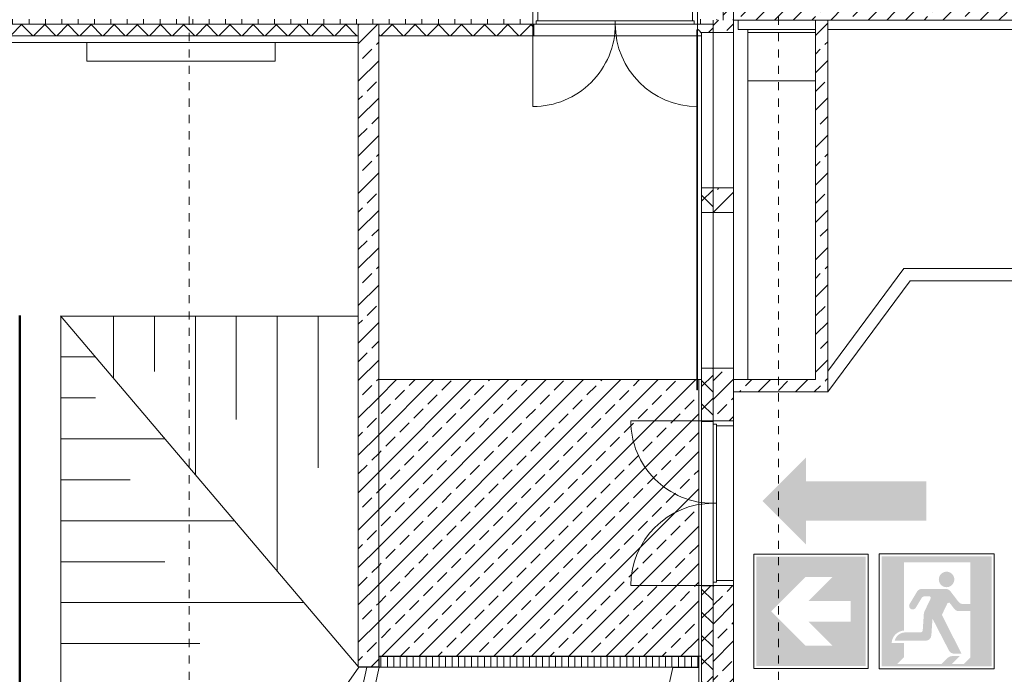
# Model space of a CAD drawing. Header units: metres. Extents: x 6 to 268, y -85 to 18.
# Tile 2 of 33: x 57 to 69, y -62 to -54. Entities that reach past the tile are written whole.
import ezdxf

# ---------------------------------------------------------------- set-up
doc = ezdxf.new("R2010")
doc.units = ezdxf.units.M
doc.linetypes.add('Rasterlinie', pattern=[0.019, 0.01, -0.003, 0.003, -0.003])
doc.linetypes.add('Über Schnittebene 1', pattern=[0.001, 0, -0.001])
for name, color, linetype, lineweight, true_color in [('_Garagen', 9, 'Continuous', 50, 0x808080), ('_STB_ARCH', 9, 'Continuous', 9, 0x808080), ('_STB_Böschung_angenommen', 9, 'Continuous', 9, 0x808080), ('_STB_Entwässerungsrinne', 9, 'Continuous', 9, 0x808080), ('_STB_Entwässerungsrinne_Schraff', 9, 'Continuous', 9, 0x808080), ('_STB_Rand', 9, 'Continuous', 9, 0x808080), ('GSH_Gelaende_an_SH-TH-S-_dwg', 7, 'Continuous', 9, 0x767676)]:
    doc.layers.add(name, color=color, linetype=linetype, lineweight=lineweight, true_color=true_color)
for name, color, linetype, lineweight in [('A_Allgemeine Beschriftungen', 7, 'Continuous', 9), ('A_Fassadenelemente', 7, 'Continuous', 9), ('A_Fundamente', 7, 'Continuous', 9), ('A_Geschossdecken', 7, 'Continuous', 9), ('A_Geschossdecken_Schraffur', 7, 'Continuous', 18), ('A_Importierte Elemente in Familien', 7, 'Continuous', 9), ('A_Linien_Ausserhalb des Bereichs', 7, 'Continuous', 9), ('A_Raster', 7, 'Continuous', 9), ('A_Skelettbau', 7, 'Continuous', 9), ('A_Türen', 7, 'Continuous', 9), ('A_Türen_Rahmen', 7, 'Continuous', 9), ('A_Wände', 7, 'Continuous', 9), ('A_Wände_Schraffur', 7, 'Continuous', 18)]:
    doc.layers.add(name, color=color, linetype=linetype, lineweight=lineweight)
pattern_1 = [(45, (95.50816146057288, -2), (-0.2283954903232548, 0.2283954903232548), []), (45, (95.73616146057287, -2), (-0.2283954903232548, 0.2283954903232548), [0.161, -0.081])]
pattern_2 = [(0, (95.50816146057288, -2), (0, 0.2), []), (90, (95.50816146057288, -2), (-0.2, 1.224646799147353e-17), [])]
pattern_3 = [(45, (95.50816146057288, -2), (-0.1414213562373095, 0.1414213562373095), []), (135, (95.50816146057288, -2), (-0.1414213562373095, -0.1414213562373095), [])]

# ---------------------------------------------------------------- blocks, each defined once
blk = doc.blocks.new('GSH_Gelaende_an_SH-TH-S-_dwg-3227141-BS_Uebersicht_U1_BRANDSCHUTZ')
at = {"layer": '_Garagen'}
blk.add_line((-80.39668984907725, -112.3043360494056), (-80.39668984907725, -121.3043345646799), dxfattribs=at)
at = {"layer": '_STB_ARCH'}
for p, q in [((-76.00390331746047, -116.5998139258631), (-76.00390331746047, -116.4656310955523)), ((-76.24871918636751, -116.5962006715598), (-76.24871918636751, -116.5996800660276))]:
    blk.add_line(p, q, dxfattribs=at)
at = {"layer": '_STB_Böschung_angenommen'}
for p, q in [((-76.26118056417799, -116.5911115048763), (-79.8974195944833, -112.3096594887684)), ((-79.25101012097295, -112.3164104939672), (-79.25101012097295, -113.0701680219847)), ((-78.7510102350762, -112.3167483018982), (-78.7510102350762, -112.9875841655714)), ((-78.2510103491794, -112.3170861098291), (-78.2510103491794, -114.246672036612)), ((-77.75101046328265, -112.31742391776), (-77.75101046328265, -113.576173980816)), ((-77.25101057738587, -112.3177617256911), (-77.25101057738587, -115.4231760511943)), ((-76.75101069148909, -112.3180995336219), (-76.75101069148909, -114.1647637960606)), ((-79.8965368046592, -112.8110140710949), (-79.47142561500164, -112.8110140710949)), ((-79.89680452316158, -113.3110139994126), (-79.47169333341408, -113.3110139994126)), ((-79.89707224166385, -113.8110139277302), (-78.62173867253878, -113.8110139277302)), ((-79.89733996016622, -114.3110138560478), (-79.04711758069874, -114.3110138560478)), ((-79.89760767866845, -114.8110137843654), (-77.77205173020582, -114.8110137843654)), ((-79.89787539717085, -115.3110137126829), (-78.62254182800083, -115.3110137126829)), ((-79.89814311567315, -115.8110136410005), (-76.92236478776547, -115.8110136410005)), ((-79.89841083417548, -116.3110135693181), (-78.19796607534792, -116.3110135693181)), ((-76.25390328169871, -116.5996800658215), (-76.25685833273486, -116.5962006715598))]:
    blk.add_line(p, q, dxfattribs=at)
at = {"layer": '_STB_Böschung_angenommen', "flags": 128}
blk.add_lwpolyline([(-76.26134561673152, -112.3116121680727), (-79.89626819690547, -112.3116121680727), (-79.89626819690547, -121.8043596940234), (-76.25282834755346, -116.6009457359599)], dxfattribs=at)
at = {"layer": '_STB_Entwässerungsrinne'}
for p, q in [((-72.10200558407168, -116.4669080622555), (-76.00381172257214, -116.4669080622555)), ((-76.00390331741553, -116.5998139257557), (-72.10200558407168, -116.5998139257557))]:
    blk.add_line(p, q, dxfattribs=at)
at = {"layer": '_STB_Entwässerungsrinne_Schraff'}
for p, q in [((-75.98470334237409, -116.5997577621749), (-75.98470334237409, -116.4656310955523)), ((-75.90570335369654, -116.599800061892), (-75.90570335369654, -116.4656310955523)), ((-75.82670336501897, -116.5998423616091), (-75.82670336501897, -116.4656310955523)), ((-75.7477033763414, -116.5998846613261), (-75.7477033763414, -116.4656310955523)), ((-75.66870338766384, -116.5999269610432), (-75.66870338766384, -116.4656310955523)), ((-75.58970339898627, -116.5999692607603), (-75.58970339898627, -116.4656310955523)), ((-75.51070344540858, -116.6000780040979), (-75.51070344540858, -116.4656310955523)), ((-75.43170345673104, -116.6001203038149), (-75.43170345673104, -116.4656310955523)), ((-75.35270346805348, -116.600162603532), (-75.35270346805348, -116.4656310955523)), ((-75.2737034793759, -116.6002049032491), (-75.2737034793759, -116.4656310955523)), ((-75.19470349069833, -116.6002472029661), (-75.19470349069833, -116.4656310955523)), ((-75.11570350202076, -116.6002895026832), (-75.11570350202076, -116.4656310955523)), ((-75.03670351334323, -116.6003318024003), (-75.03670351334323, -116.4656310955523)), ((-74.95770352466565, -116.6003741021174), (-74.95770352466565, -116.4656310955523)), ((-74.8787035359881, -116.6004164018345), (-74.8787035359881, -116.4656310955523)), ((-74.79970354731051, -116.6004587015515), (-74.79970354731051, -116.4656310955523)), ((-74.72070355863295, -116.6005010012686), (-74.72070355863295, -116.4656310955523)), ((-74.6417035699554, -116.6005433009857), (-74.6417035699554, -116.4656310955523)), ((-74.56270358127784, -116.6005856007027), (-74.56270358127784, -116.4656310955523)), ((-74.48370359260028, -116.6006279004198), (-74.48370359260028, -116.4656310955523)), ((-74.4047036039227, -116.6006702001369), (-74.4047036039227, -116.4656310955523)), ((-74.32570361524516, -116.600712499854), (-74.32570361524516, -116.4656310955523)), ((-74.24670362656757, -116.6007547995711), (-74.24670362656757, -116.4656310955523)), ((-74.16770363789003, -116.6007970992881), (-74.16770363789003, -116.4656310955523)), ((-74.08870364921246, -116.6008393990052), (-74.08870364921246, -116.4656310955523)), ((-74.0097036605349, -116.6008816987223), (-74.0097036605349, -116.4656310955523)), ((-73.93070367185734, -116.6009239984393), (-73.93070367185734, -116.4656421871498)), ((-73.85170368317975, -116.6009662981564), (-73.85170368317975, -116.4656955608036)), ((-73.77270369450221, -116.6010085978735), (-73.77270369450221, -116.4657489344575)), ((-73.69370370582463, -116.6010508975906), (-73.69370370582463, -116.4658023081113)), ((-73.61470371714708, -116.6010931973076), (-73.61470371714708, -116.4658556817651)), ((-73.5357037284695, -116.6011354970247), (-73.5357037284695, -116.4659090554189)), ((-73.45670373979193, -116.6011777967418), (-73.45670373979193, -116.4659624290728)), ((-73.3777037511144, -116.6012200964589), (-73.3777037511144, -116.4660158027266)), ((-73.29870376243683, -116.6012623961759), (-73.29870376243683, -116.4660691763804)), ((-73.21970377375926, -116.601304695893), (-73.21970377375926, -116.4661225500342)), ((-73.1407037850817, -116.6013469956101), (-73.1407037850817, -116.4661759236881)), ((-73.06170379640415, -116.6013892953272), (-73.06170379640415, -116.4662292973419)), ((-72.98270380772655, -116.6014315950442), (-72.98270380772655, -116.4662826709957)), ((-72.90370381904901, -116.6014738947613), (-72.90370381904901, -116.4663360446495)), ((-72.82470383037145, -116.6015161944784), (-72.82470383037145, -116.4663894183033)), ((-72.74570384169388, -116.6015584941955), (-72.74570384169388, -116.4664427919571)), ((-72.66670385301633, -116.6016007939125), (-72.66670385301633, -116.466496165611)), ((-72.58770386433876, -116.6016430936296), (-72.58770386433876, -116.4665495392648)), ((-72.5087038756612, -116.6016853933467), (-72.5087038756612, -116.4666029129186)), ((-72.42970388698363, -116.6017276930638), (-72.42970388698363, -116.4666562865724)), ((-72.35070389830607, -116.6017699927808), (-72.35070389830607, -116.4667096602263)), ((-72.2717039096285, -116.6018122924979), (-72.2717039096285, -116.4667630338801)), ((-72.19270392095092, -116.601854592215), (-72.19270392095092, -116.4668164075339)), ((-72.11370393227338, -116.601896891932), (-72.11370393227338, -116.4668697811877))]:
    blk.add_line(p, q, dxfattribs=at)
at = {"layer": '_STB_Rand'}
blk.add_line((-77.55051224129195, -122.9137599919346), (-76.15749238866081, -116.5997316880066), dxfattribs=at)
at = {"layer": '_STB_Rand', "flags": 128}
for points in [[(-77.40371622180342, -122.9446325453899), (-76.00390331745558, -116.5998139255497), (-76.25390328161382, -116.5998139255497)], [(-74.0557556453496, -128.1556148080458), (-74.0557556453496, -124.0051995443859), (-72.42015832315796, -116.6017328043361), (-72.10200558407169, -116.6017328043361)]]:
    blk.add_lwpolyline(points, dxfattribs=at)
blk = doc.blocks.new('GSH_Tuer_A_2flg_SZ - 2010x2135_Voll-5612919-BS_Uebersicht_U1_BRANDSCHUTZ')
at = {"layer": 'A_Türen', "linetype": 'Über Schnittebene 1'}
for p, q in [((1.004999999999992, 0.1105653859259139), (-1.005000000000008, 0.1105653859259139)), ((1.004999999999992, -0.1394346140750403), (-1.005000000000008, -0.1394346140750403))]:
    blk.add_line(p, q, dxfattribs=at)
at = {"layer": 'A_Türen'}
for p, q in [((-0.9649999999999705, -0.09943461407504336), (3.032027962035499e-14, -0.09943461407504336)), ((-0.9649999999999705, -0.1394346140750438), (-0.9649999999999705, -0.09943461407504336)), ((-7.850786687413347e-15, -0.1394346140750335), (-7.715428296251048e-15, -0.0994346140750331)), ((-7.715428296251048e-15, -0.0994346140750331), (0.9649999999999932, -0.09943461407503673)), ((3.032027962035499e-14, -0.09943461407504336), (3.032027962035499e-14, -0.1394346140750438)), ((0.9649999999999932, -0.09943461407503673), (0.964999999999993, -0.1394346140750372)), ((-1.005000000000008, -0.1394346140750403), (-1.005000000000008, -1.144434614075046)), ((3.032027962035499e-14, -0.1394346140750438), (-0.9649999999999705, -0.1394346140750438)), ((0.964999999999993, -0.1394346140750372), (-7.850786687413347e-15, -0.1394346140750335)), ((1.004999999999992, -0.1394346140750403), (1.004999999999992, -1.144434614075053))]:
    blk.add_line(p, q, dxfattribs=at)
for centre, radius, start, end in [((-1.00500000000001, -0.1394346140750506), 1.004999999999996, 269.9999999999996, 2.226388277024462e-13), ((1.004999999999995, -0.139434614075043), 1.00500000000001, 179.9999999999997, 269.9999999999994)]:
    blk.add_arc(centre, radius, start, end, dxfattribs=at)
at = {"layer": 'A_Türen_Rahmen'}
for p, q in [((-1.005000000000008, 0.1105653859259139), (-0.9449999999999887, 0.1105653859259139)), ((-0.9449999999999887, 0.1105653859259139), (-0.9449999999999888, -0.09943461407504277)), ((0.9449999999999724, 0.1105653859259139), (1.004999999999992, 0.1105653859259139)), ((0.9449999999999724, -0.09943461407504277), (0.9449999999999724, 0.1105653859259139)), ((-0.9649999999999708, -0.1394346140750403), (-0.9999999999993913, -0.1394346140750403)), ((1.004999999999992, -0.1394346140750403), (0.9649999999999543, -0.1394346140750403))]:
    blk.add_line(p, q, dxfattribs=at)
blk = doc.blocks.new('GSH_Tuer_A_2flg_SZ - 2010x3100_Voll-5907015-BS_Uebersicht_U1_BRANDSCHUTZ')
at = {"layer": 'A_Türen', "linetype": 'Über Schnittebene 1'}
for p, q in [((1.004999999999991, 0.1105653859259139), (-1.005000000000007, 0.1105653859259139)), ((1.004999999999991, -0.1394346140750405), (-1.005000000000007, -0.1394346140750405))]:
    blk.add_line(p, q, dxfattribs=at)
at = {"layer": 'A_Türen'}
for p, q in [((-0.9649999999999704, -0.09943461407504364), (3.045563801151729e-14, -0.09943461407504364)), ((-0.9649999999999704, -0.1394346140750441), (-0.9649999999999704, -0.09943461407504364)), ((-8.392220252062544e-15, -0.1394346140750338), (-8.256861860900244e-15, -0.09943461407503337)), ((-8.256861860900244e-15, -0.09943461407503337), (0.9649999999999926, -0.09943461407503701)), ((3.045563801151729e-14, -0.09943461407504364), (3.045563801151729e-14, -0.1394346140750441)), ((0.9649999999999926, -0.09943461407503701), (0.9649999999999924, -0.1394346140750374)), ((-1.005000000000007, -0.1394346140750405), (-1.005000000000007, -1.144434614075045)), ((3.045563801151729e-14, -0.1394346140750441), (-0.9649999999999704, -0.1394346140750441)), ((0.9649999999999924, -0.1394346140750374), (-8.392220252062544e-15, -0.1394346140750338)), ((1.004999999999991, -0.1394346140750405), (1.004999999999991, -1.144434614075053))]:
    blk.add_line(p, q, dxfattribs=at)
for centre, radius, start, end in [((-1.005000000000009, -0.13943461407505), 1.004999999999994, 269.9999999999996, 2.226388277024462e-13), ((1.004999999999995, -0.1394346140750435), 1.00500000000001, 179.9999999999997, 269.9999999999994)]:
    blk.add_arc(centre, radius, start, end, dxfattribs=at)
at = {"layer": 'A_Türen_Rahmen'}
for p, q in [((-1.005000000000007, -0.1394346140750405), (-1.005000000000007, 0.1105653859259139)), ((-1.005000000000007, 0.1105653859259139), (-0.9449999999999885, 0.1105653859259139)), ((-0.9449999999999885, 0.1105653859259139), (-0.9449999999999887, -0.09943461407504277)), ((0.9449999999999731, 0.1105653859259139), (1.004999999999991, 0.1105653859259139)), ((0.9449999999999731, -0.09943461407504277), (0.9449999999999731, 0.1105653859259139)), ((1.004999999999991, 0.1105653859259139), (1.004999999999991, -0.1394346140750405)), ((-0.9649999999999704, -0.1394346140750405), (-1.005000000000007, -0.1394346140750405)), ((1.004999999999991, -0.1394346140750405), (0.9649999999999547, -0.1394346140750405))]:
    blk.add_line(p, q, dxfattribs=at)
blk = doc.blocks.new('IPRO_Tueroeffnung - 2000 x 3100-6870071-BS_Uebersicht_U1_BRANDSCHUTZ')
at = {"layer": 'A_Türen', "linetype": 'Über Schnittebene 1'}
for p, q in [((-1.000000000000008, 0.08443461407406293), (0.9999999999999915, 0.08443461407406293)), ((0.9999999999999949, -0.055565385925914), (-1.000000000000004, -0.055565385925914))]:
    blk.add_line(p, q, dxfattribs=at)
blk = doc.blocks.new('Systemelement - GSH_Fassadenelement_169-169-169-6213080-BS_Uebersicht_U1_BRANDSCHUTZ')
at = {"layer": 'A_Fassadenelemente'}
for p, q in [((0.6000000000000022, 0.05999999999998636), (-0.4150000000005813, 0.05999999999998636)), ((-0.4150000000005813, 0.05999999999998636), (-0.4150000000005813, 0.05199999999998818)), ((-0.4150000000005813, 0.05199999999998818), (0.6000000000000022, 0.05199999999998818)), ((0.6000000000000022, 0.05199999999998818), (0.6000000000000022, 0.05999999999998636))]:
    blk.add_line(p, q, dxfattribs=at)
blk = doc.blocks.new('Systemelement - GSH_Fassadenelement_169-169-169-5690607-BS_Uebersicht_U1_BRANDSCHUTZ')
at = {"layer": 'A_Fassadenelemente'}
for p, q in [((0.6000000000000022, 0.05999999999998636), (-0.6000000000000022, 0.05999999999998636)), ((-0.6000000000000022, 0.05999999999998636), (-0.6000000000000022, 0.05199999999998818)), ((-0.6000000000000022, 0.05199999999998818), (0.6000000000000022, 0.05199999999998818)), ((0.6000000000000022, 0.05199999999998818), (0.6000000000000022, 0.05999999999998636))]:
    blk.add_line(p, q, dxfattribs=at)
blk = doc.blocks.new('Systemelement - GSH_Fassadenelement_169-169-169-6870075-BS_Uebersicht_U1_BRANDSCHUTZ')
at = {"layer": 'A_Fassadenelemente'}
for p, q in [((0.4899999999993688, 0.05999999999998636), (-0.4899999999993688, 0.05999999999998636)), ((-0.4899999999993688, 0.05999999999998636), (-0.4899999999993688, 0.05199999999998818)), ((-0.4899999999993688, 0.05199999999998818), (0.4899999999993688, 0.05199999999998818)), ((0.4899999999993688, 0.05199999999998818), (0.4899999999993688, 0.05999999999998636))]:
    blk.add_line(p, q, dxfattribs=at)
blk = doc.blocks.new('IPRO_Tueroeffnung - 1900 x 1900-5952422-BS_Uebersicht_U1_BRANDSCHUTZ')
at = {"layer": 'A_Türen', "linetype": 'Über Schnittebene 1'}
for p, q in [((-0.9500000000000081, 0.1394346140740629), (0.949999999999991, 0.1394346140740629)), ((0.9499999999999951, -0.110565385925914), (-0.950000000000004, -0.110565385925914))]:
    blk.add_line(p, q, dxfattribs=at)
blk = doc.blocks.new('IPRO_Tueroeffnung - 1900 x 1900-6870614-BS_Uebersicht_U1_BRANDSCHUTZ')
at = {"layer": 'A_Türen', "linetype": 'Über Schnittebene 1'}
for p, q in [((-0.9500000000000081, 0.08443461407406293), (0.949999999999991, 0.08443461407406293)), ((0.9499999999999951, -0.055565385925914), (-0.950000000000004, -0.055565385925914))]:
    blk.add_line(p, q, dxfattribs=at)
blk = doc.blocks.new('IPRO_Tueroeffnung - 2010x2135-6871732-BS_Uebersicht_U1_BRANDSCHUTZ')
at = {"layer": 'A_Türen', "linetype": 'Über Schnittebene 1'}
for p, q in [((-1.005000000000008, 0.08443461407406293), (1.004999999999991, 0.08443461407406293)), ((1.004999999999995, -0.055565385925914), (-1.005000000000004, -0.055565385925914))]:
    blk.add_line(p, q, dxfattribs=at)
blk = doc.blocks.new('Fluchtweg - Pfeil 1 - Pfeil  1_RW-4646428-BS_Uebersicht_U1_BRANDSCHUTZ')
at = {"layer": 'A_Allgemeine Beschriftungen'}
for points in [[(-0.00406858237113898, 2.146699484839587e-16), (-0.00140641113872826, 0.002662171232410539), (-0.001406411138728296, -0.002662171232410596)], [(0.005931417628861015, -0.001200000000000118), (-0.001406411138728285, -0.001200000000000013), (-0.001406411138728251, 0.001199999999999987), (0.005931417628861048, 0.001199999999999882)]]:
    blk.add_hatch(color=256, dxfattribs=at).paths.add_polyline_path(points, flags=0)
blk = doc.blocks.new('Sammelstelle_Symbol - Sammelstelle_Symbol-7037390-BS_Uebersicht_U1_BRANDSCHUTZ')
at = {"layer": 'A_Importierte Elemente in Familien'}
h = blk.add_hatch(color=256, dxfattribs=at)
edge = h.paths.add_edge_path(flags=0)
edge.add_line((-0.002012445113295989, 0.002949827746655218), (-0.002012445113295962, -0.001222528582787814))
edge.add_arc((-0.001967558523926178, -0.002027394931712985), 0.0008061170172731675, 93.19202166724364, 177.1169329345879)
edge.add_line((-0.002772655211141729, -0.001986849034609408), (-0.003378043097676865, -0.001986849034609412))
edge.add_line((-0.003378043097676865, -0.001986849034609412), (-0.003378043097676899, 0.003303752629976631))
edge.add_line((-0.003378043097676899, 0.003303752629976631), (0.003334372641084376, 0.003303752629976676))
edge.add_line((0.003334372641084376, 0.003303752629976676), (0.00333437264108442, -0.003408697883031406))
edge.add_line((0.00333437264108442, -0.003408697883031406), (0.001640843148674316, -0.003408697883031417))
edge.add_line((0.001640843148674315, -0.003264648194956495), (0.001640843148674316, -0.003408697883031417))
edge.add_line((0.001640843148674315, -0.003264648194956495), (0.002035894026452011, -0.002869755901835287))
edge.add_line((0.002035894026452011, -0.002869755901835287), (0.002035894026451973, 0.002949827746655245))
edge.add_line((0.002035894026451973, 0.002949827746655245), (-0.002012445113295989, 0.002949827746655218))
h = blk.add_hatch(color=256, dxfattribs=at)
edge = h.paths.add_edge_path(flags=0)
edge.add_arc((0.0005820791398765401, 0.001895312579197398), 0.0004734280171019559, 8.523886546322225e-13, 180.0000000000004)
edge.add_line((0.0001086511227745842, 0.001895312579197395), (0.001055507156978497, 0.001895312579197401))
h = blk.add_hatch(color=256, dxfattribs=at)
edge = h.paths.add_edge_path(flags=0)
edge.add_arc((0.0005820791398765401, 0.001895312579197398), 0.0004734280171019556, 180.0000000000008, 360.0000000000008)
edge.add_line((0.001055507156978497, 0.001895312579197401), (0.0001086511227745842, 0.001895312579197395))
h = blk.add_hatch(color=256, dxfattribs=at)
edge = h.paths.add_edge_path(flags=0)
edge.add_line((0.0008119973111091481, 0.001180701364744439), (0.001306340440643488, 0.0005360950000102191))
edge.add_arc((0.001585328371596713, 0.0007500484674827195), 0.0003515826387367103, 217.4842912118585, 270.0000000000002)
edge.add_line((0.001585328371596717, 0.000398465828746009), (0.002035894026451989, 0.0003984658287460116))
edge.add_line((0.002035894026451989, 0.0003984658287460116), (0.002035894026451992, -3.847008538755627e-05))
edge.add_line((0.002035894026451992, -3.847008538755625e-05), (0.001331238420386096, -3.847008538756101e-05))
edge.add_arc((0.001331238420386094, 0.000313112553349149), 0.0003515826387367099, 217.4842912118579, 270.00000000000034, ccw=False)
edge.add_line((0.001052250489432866, 9.915908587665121e-05), (0.0007647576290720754, 0.0004740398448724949))
edge.add_line((0.0006455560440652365, 0.0004616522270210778), (0.0006552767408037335, 0.0004766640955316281))
edge.add_line((0.0006552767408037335, 0.0004766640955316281), (0.0006684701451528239, 0.0004887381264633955))
edge.add_line((0.0006684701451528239, 0.0004887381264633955), (0.0006842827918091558, 0.0004970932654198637))
edge.add_line((0.0006842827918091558, 0.0004970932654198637), (0.0007016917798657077, 0.0005011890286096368))
edge.add_line((0.0007016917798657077, 0.0005011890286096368), (0.0007195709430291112, 0.0005007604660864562))
edge.add_line((0.0007195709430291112, 0.0005007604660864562), (0.0007367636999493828, 0.0004958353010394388))
edge.add_line((0.0007367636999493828, 0.0004958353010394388), (0.0007521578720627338, 0.0004867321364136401))
edge.add_line((0.0007521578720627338, 0.0004867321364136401), (0.0007647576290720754, 0.0004740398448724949))
edge.add_line((0.0006455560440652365, 0.0004616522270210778), (0.0002994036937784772, -0.0002602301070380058))
edge.add_line((0.0002994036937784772, -0.0002602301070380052), (0.001489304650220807, -0.002634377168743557))
edge.add_line((0.001489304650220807, -0.002634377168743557), (0.001039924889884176, -0.00263437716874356))
edge.add_arc((0.001039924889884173, -0.002282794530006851), 0.0003515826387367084, 207.2950730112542, 270.0000000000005, ccw=False)
edge.add_line((0.0007274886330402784, -0.002444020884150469), (-0.0002546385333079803, -0.0005407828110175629))
edge.add_line((-0.0002811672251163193, -0.000546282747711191), (-0.0002804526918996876, -0.0005427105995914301))
edge.add_line((-0.0002804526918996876, -0.0005427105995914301), (-0.0002788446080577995, -0.0005394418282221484))
edge.add_line((-0.0002788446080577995, -0.0005394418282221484), (-0.000276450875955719, -0.0005366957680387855))
edge.add_line((-0.000276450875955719, -0.0005366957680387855), (-0.0002734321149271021, -0.0005346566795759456))
edge.add_line((-0.0002734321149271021, -0.0005346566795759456), (-0.0002699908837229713, -0.0005334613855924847))
edge.add_line((-0.0002699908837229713, -0.0005334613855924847), (-0.0002663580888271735, -0.0005331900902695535))
edge.add_line((-0.0002663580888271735, -0.0005331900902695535), (-0.0002627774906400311, -0.0005338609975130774))
edge.add_line((-0.0002627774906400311, -0.0005338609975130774), (-0.0002594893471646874, -0.0005354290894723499))
edge.add_line((-0.0002594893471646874, -0.0005354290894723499), (-0.0002567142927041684, -0.0005377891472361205))
edge.add_line((-0.0002567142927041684, -0.0005377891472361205), (-0.0002546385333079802, -0.0005407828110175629))
edge.add_line((-0.0002811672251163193, -0.000546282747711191), (-0.0003468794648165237, -0.00151773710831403))
edge.add_arc((-0.0006976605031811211, -0.001494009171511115), 0.0003515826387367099, 270.0000000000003, 356.13022758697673, ccw=False)
edge.add_line((-0.0006976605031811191, -0.001845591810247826), (-0.002585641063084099, -0.001845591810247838))
edge.add_arc((-0.001939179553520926, -0.002003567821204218), 0.0006654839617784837, 93.0187191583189, 166.2677388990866, ccw=False)
edge.add_line((-0.001974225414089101, -0.001339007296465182), (-0.001013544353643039, -0.001339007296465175))
edge.add_arc((-0.001013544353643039, -0.001198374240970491), 0.0001406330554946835, 269.9999999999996, 356.1302275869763)
edge.add_line((-0.0008732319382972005, -0.001207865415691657), (-0.0008044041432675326, -0.0001903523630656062))
edge.add_line((-0.0007706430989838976, -6.206492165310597e-05), (-0.0007936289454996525, -0.0001246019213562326))
edge.add_line((-0.0007936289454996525, -0.0001246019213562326), (-0.0008044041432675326, -0.0001903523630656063))
edge.add_line((-0.0007706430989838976, -6.206492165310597e-05), (-0.0003720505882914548, 0.0007691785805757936))
edge.add_line((-0.0004354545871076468, 0.0008698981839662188), (-0.0004179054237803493, 0.0008676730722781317))
edge.add_line((-0.0004179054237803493, 0.0008676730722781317), (-0.0004014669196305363, 0.0008611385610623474))
edge.add_line((-0.0004014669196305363, 0.0008611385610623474), (-0.000387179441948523, 0.000850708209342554))
edge.add_line((-0.000387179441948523, 0.000850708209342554), (-0.0003759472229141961, 0.000837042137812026))
edge.add_line((-0.0003759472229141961, 0.000837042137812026), (-0.0003684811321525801, 0.0008210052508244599))
edge.add_line((-0.0003684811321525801, 0.0008210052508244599), (-0.0003652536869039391, 0.0008036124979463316))
edge.add_line((-0.0003652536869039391, 0.0008036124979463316), (-0.0003664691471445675, 0.0007859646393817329))
edge.add_line((-0.0003664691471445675, 0.0007859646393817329), (-0.0003720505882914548, 0.0007691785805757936))
edge.add_line((-0.0004354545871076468, 0.0008698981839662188), (-0.0007975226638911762, 0.0008698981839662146))
edge.add_line((-0.0009183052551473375, 0.0008013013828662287), (-0.0008959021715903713, 0.0008297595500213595))
edge.add_line((-0.0008959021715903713, 0.0008297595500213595), (-0.0008669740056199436, 0.0008515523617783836))
edge.add_line((-0.0008669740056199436, 0.0008515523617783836), (-0.0008334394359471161, 0.0008652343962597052))
edge.add_line((-0.0008334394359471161, 0.0008652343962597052), (-0.0007975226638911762, 0.0008698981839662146))
edge.add_line((-0.0009183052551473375, 0.0008013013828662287), (-0.001306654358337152, 0.0001501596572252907))
edge.add_arc((-0.00148293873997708, 0.0002839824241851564), 0.000221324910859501, 154.0744030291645, 322.79677530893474, ccw=False)
edge.add_line((-0.001681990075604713, 0.0003807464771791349), (-0.001225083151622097, 0.001146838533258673))
edge.add_arc((-0.0009231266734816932, 0.0009667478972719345), 0.0003515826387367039, 90.0000000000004, 149.187618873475, ccw=False)
edge.add_line((-0.0009231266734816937, 0.001318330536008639), (0.000533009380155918, 0.001318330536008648))
edge.add_arc((0.0005330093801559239, 0.0009667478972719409), 0.0003515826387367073, 37.48429121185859, 90.00000000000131, ccw=False)
h = blk.add_hatch(color=256, dxfattribs=at)
edge = h.paths.add_edge_path(flags=0)
edge.add_line((-0.002012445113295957, -0.001986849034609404), (-0.002012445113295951, -0.002852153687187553))
edge.add_line((-0.002012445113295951, -0.002852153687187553), (-0.002425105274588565, -0.003264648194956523))
edge.add_line((-0.002425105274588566, -0.003264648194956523), (0.0002822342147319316, -0.003264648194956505))
edge.add_line((0.0002822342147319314, -0.003264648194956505), (0.0006558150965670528, -0.002891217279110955))
edge.add_arc((0.0009043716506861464, -0.003139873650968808), 0.0003515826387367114, 90.0000000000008, 134.9884976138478, ccw=False)
edge.add_line((0.0009043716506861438, -0.002788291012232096), (0.001388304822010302, -0.002788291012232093))
edge.add_line((0.001388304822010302, -0.002788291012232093), (0.0009117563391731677, -0.003264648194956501))
edge.add_line((0.0009117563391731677, -0.003264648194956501), (0.001640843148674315, -0.003264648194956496))
edge.add_line((0.001640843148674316, -0.003408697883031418), (0.001640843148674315, -0.003264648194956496))
edge.add_line((0.001640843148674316, -0.003408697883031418), (-0.003378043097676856, -0.003408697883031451))
edge.add_line((-0.003378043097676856, -0.003408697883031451), (-0.003378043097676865, -0.001986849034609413))
edge.add_line((-0.003378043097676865, -0.001986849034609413), (-0.002012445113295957, -0.001986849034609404))
at = {"layer": 'A_Importierte Elemente in Familien', "flags": 128}
for points in [[(0.00349399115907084, 0.003463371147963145), (0.001736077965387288, 0.003463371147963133), (-2.183522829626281e-05, 0.003463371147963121), (-0.001779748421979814, 0.00346337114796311), (-0.003537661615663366, 0.003463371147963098)], [(-0.003537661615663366, 0.003463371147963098), (-0.003537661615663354, 0.001705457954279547), (-0.003537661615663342, -5.245523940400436e-05), (-0.003537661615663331, -0.001810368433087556), (-0.003537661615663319, -0.003568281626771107)], [(0.003493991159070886, -0.003568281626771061), (0.003493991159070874, -0.00181036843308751), (0.003493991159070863, -5.24552394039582e-05), (0.003493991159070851, 0.001705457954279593), (0.00349399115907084, 0.003463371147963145)], [(-0.003537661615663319, -0.003568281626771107), (-0.001779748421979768, -0.003568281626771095), (-2.183522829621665e-05, -0.003568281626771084), (0.001736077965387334, -0.003568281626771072), (0.003493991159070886, -0.003568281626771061)]]:
    blk.add_lwpolyline(points, dxfattribs=at)
blk = doc.blocks.new('Richtungsangabe rechts - Symbol - Direction Indicator _green_ right DIN ISO 23601 - Symbol_dwg-7037662-BS_Uebersicht_U1_BRANDSCHUTZ')
at = {"layer": 'A_Importierte Elemente in Familien'}
h = blk.add_hatch(color=256, dxfattribs=at)
h.paths.add_polyline_path([(0.003125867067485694, 0.007993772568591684), (0.005223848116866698, 0.005895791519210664), (0.001524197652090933, 0.005895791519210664), (0.001524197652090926, 0.004104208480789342), (0.005223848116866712, 0.004104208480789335), (0.003125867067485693, 0.002006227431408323), (0.005488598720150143, 0.002006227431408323), (0.008482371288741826, 0.005000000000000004), (0.005488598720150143, 0.007993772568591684)], flags=0)
h.paths.add_polyline_path([(0.009773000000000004, 0.009773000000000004), (0.009773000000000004, 0.0002269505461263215), (0.0002270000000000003, 0.0002269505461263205), (0.0002270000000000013, 0.009773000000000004)], flags=0)
at = {"layer": 'A_Importierte Elemente in Familien', "flags": 128}
for points in [[(0.01, 0.01), (0.0075, 0.01), (0.005, 0.01), (0.0025, 0.01), (0, 0.01)], [(0, 0.01), (0, 0.0075), (0, 0.005), (0, 0.0025), (0, 0)], [(0.01, 0), (0.01, 0.0025), (0.01, 0.005), (0.01, 0.0075), (0.01, 0.01)], [(0, 0), (0.0025, 0), (0.005, 0), (0.0075, 0), (0.01, 0)]]:
    blk.add_lwpolyline(points, dxfattribs=at)
blk = doc.blocks.new('Richtungsangabe rechts - Symbol - Richtungsangabe rechts - Symbol-7037716-BS_Uebersicht_U1_BRANDSCHUTZ')
at = {"extrusion": (0, 0, -1), "xscale": 0.6990391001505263, "yscale": 0.6990391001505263, "zscale": -0.6990391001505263, "rotation": 180}
blk.add_blockref('Richtungsangabe rechts - Symbol - Direction Indicator _green_ right DIN ISO 23601 - Symbol_dwg-7037662-BS_Uebersicht_U1_BRANDSCHUTZ', (0.003485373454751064, 0.003471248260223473), dxfattribs=at)

msp = doc.modelspace()

# ---------------------------------------------------------------- hatches: boundary and pattern name
at = {"layer": 'A_Geschossdecken_Schraffur', "lineweight": 9}
h = msp.add_hatch(dxfattribs=at)
h.set_pattern_fill('FP_2', color=256, style=0, pattern_type=2)
h.set_pattern_definition(pattern_1)
h.paths.add_polyline_path([(60.97982894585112, -61.61479543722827), (64.88916897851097, -61.61479543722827), (64.88916897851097, -58.23696157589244), (60.97982894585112, -58.23696157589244)], flags=0)
at = {"layer": 'A_Wände_Schraffur', "lineweight": 9}
h = msp.add_hatch(dxfattribs=at)
h.set_pattern_fill('FP_2', color=256, style=0, pattern_type=2)
h.set_pattern_definition(pattern_1)
h.paths.add_polyline_path([(80.84416897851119, -53.84696157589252), (82.99416897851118, -53.84696157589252), (82.99416897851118, -53.69696157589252), (65.18916897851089, -53.69696157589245), (65.18916897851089, -53.84696157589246), (80.63203694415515, -53.84696157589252)], flags=0)
h = msp.add_hatch(dxfattribs=at)
h.set_pattern_fill('FP_3', color=256, style=0, pattern_type=2)
h.set_pattern_definition(pattern_2)
h.paths.add_polyline_path([(58.66416897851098, -53.8969615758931), (58.66416897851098, -53.8369615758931), (50.66416897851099, -53.83696157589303), (50.66416897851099, -53.89696157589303), (56.63668767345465, -53.89696157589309)], flags=0)
h = msp.add_hatch(dxfattribs=at)
h.set_pattern_fill('FP_3', color=256, style=0, pattern_type=2)
h.set_pattern_definition(pattern_2)
h.paths.add_polyline_path([(62.8641689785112, -53.8969615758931), (62.8641689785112, -53.8369615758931), (58.66416897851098, -53.8369615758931), (58.66416897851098, -53.8969615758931), (61.36024264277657, -53.8969615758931)], flags=0)
h.paths.add_polyline_path([(64.88916897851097, -53.8969615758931), (64.88916897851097, -53.84696157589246), (65.31416897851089, -53.84696157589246), (65.31416897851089, -53.8369615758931), (64.8741689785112, -53.8369615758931), (64.8741689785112, -53.8969615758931)], flags=0)
h = msp.add_hatch(dxfattribs=at)
h.set_pattern_fill('FP_3', color=256, style=0, pattern_type=2)
h.set_pattern_definition(pattern_2)
h.paths.add_polyline_path([(64.88916897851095, -53.8969615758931), (65.0641689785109, -53.8969615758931), (65.0641689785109, -53.84696157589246), (64.88916897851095, -53.84696157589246)], flags=0)
h = msp.add_hatch(dxfattribs=at)
h.set_pattern_fill('FP_2', color=256, style=0, pattern_type=2)
h.set_pattern_definition(pattern_1)
h.paths.add_polyline_path([(65.06416897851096, -72.89696157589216), (65.31416897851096, -72.89696157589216), (65.31416897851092, -60.75196157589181), (65.06416897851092, -60.75196157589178), (65.06416897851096, -71.23528209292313)], flags=0)
h.paths.add_polyline_path([(65.06416897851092, -58.74196157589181), (65.31416897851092, -58.74196157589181), (65.31416897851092, -58.0969615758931), (65.06416897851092, -58.0969615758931)], flags=0)
h.paths.add_polyline_path([(65.0641689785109, -56.19696157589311), (65.3141689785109, -56.19696157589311), (65.3141689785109, -55.8969615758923), (65.0641689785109, -55.8969615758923)], flags=0)
h.paths.add_polyline_path([(65.0641689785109, -53.99696157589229), (65.3141689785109, -53.99696157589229), (65.3141689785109, -53.84696157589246), (65.0641689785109, -53.84696157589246), (65.0641689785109, -53.8969615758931)], flags=0)
h = msp.add_hatch(dxfattribs=at)
h.set_pattern_fill('FP_2', color=256, style=0, pattern_type=2)
h.set_pattern_definition(pattern_1)
h.paths.add_polyline_path([(66.31416897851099, -58.23696157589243), (66.464168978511, -58.23696157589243), (66.464168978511, -53.84696157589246), (66.31416897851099, -53.84696157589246), (66.31416897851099, -56.95314256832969)], flags=0)
h = msp.add_hatch(dxfattribs=at)
h.set_pattern_fill('FP_4', color=256, style=0, pattern_type=2)
h.set_pattern_definition(pattern_3)
h.paths.add_polyline_path([(58.99846515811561, -54.03696157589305), (60.72982894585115, -54.03696157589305), (60.72982894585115, -53.8969615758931), (50.66416897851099, -53.89696157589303), (50.66416897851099, -54.03696157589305), (56.63668767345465, -54.03696157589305)], flags=0)
h.paths.add_polyline_path([(64.88916897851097, -54.03696157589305), (64.88916897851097, -53.8969615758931), (64.87416897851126, -53.8969615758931), (64.87416897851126, -54.03696157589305)], flags=0)
h.paths.add_polyline_path([(61.36024264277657, -54.03696157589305), (62.87416897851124, -54.03696157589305), (62.87416897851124, -53.8969615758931), (60.9798289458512, -53.8969615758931), (60.9798289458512, -54.03696157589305)], flags=0)
h = msp.add_hatch(dxfattribs=at)
h.set_pattern_fill('FP_2', color=256, style=0, pattern_type=2)
h.set_pattern_definition(pattern_1)
h.paths.add_polyline_path([(60.72982894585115, -61.74536501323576), (60.97982894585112, -61.74536501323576), (60.9798289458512, -53.8969615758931), (60.72982894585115, -53.8969615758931), (60.72982894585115, -56.95314256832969)], flags=0)
h = msp.add_hatch(dxfattribs=at)
h.set_pattern_fill('FP_4', color=256, style=0, pattern_type=2)
h.set_pattern_definition(pattern_3)
h.paths.add_polyline_path([(64.90290886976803, -54.03696157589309), (64.92416897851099, -54.03696157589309), (64.92416897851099, -53.99696157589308), (65.0641689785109, -53.99696157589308), (65.0641689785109, -53.8969615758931), (64.88916897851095, -53.8969615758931), (64.88916897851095, -54.03696157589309)], flags=0)
h = msp.add_hatch(dxfattribs=at)
h.set_pattern_fill('FP_4', color=256, style=0, pattern_type=2)
h.set_pattern_definition(pattern_3)
h.paths.add_polyline_path([(65.06416897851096, -72.8969615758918), (65.06416897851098, -60.75696157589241), (64.92416897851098, -60.75696157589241), (64.92416897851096, -72.8969615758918)], flags=0)
h.paths.add_polyline_path([(65.06416897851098, -58.74696157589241), (65.06416897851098, -58.09696157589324), (64.92416897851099, -58.09696157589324), (64.92416897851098, -58.74696157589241)], flags=0)
h.paths.add_polyline_path([(65.06416897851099, -56.19696157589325), (65.06416897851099, -55.89696157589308), (64.92416897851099, -55.89696157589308), (64.92416897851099, -56.19696157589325)], flags=0)
h = msp.add_hatch(dxfattribs=at)
h.set_pattern_fill('FP_2', color=256, style=0, pattern_type=2)
h.set_pattern_definition(pattern_1)
h.paths.add_polyline_path([(66.464168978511, -58.38696157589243), (66.464168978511, -58.23696157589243), (65.31416897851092, -58.23696157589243), (65.31416897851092, -58.38696157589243)], flags=0)

# ---------------------------------------------------------------- linework, layer by layer
at = {"layer": 'A_Fundamente'}
for p, q in [((99.78865555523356, -53.8469615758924), (66.46416897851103, -53.8469615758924)), ((57.41416897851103, -54.34696157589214), (57.41416897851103, -54.12196157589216)), ((59.71416897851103, -54.12196157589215), (59.71416897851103, -54.34696157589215)), ((59.71416897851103, -54.34696157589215), (57.41416897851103, -54.34696157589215)), ((66.31416897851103, -54.58696157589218), (65.48916897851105, -54.58696157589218)), ((65.31416897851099, -58.80196157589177), (65.31416897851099, -60.69196157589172))]:
    msp.add_line(p, q, dxfattribs=at)
at = {"layer": 'A_Geschossdecken', "lineweight": 18}
for p, q in [((60.9798289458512, -58.23696157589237), (64.889168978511, -58.23696157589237)), ((60.9798289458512, -61.61479543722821), (64.889168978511, -61.61479543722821))]:
    msp.add_line(p, q, dxfattribs=at)
at = {"layer": 'A_Geschossdecken'}
for p, q in [((64.92416897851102, -58.23696157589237), (64.88916897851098, -58.23696157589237)), ((64.88916897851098, -58.23696157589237), (64.88916897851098, -61.61479543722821)), ((64.88916897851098, -61.61479543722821), (64.924168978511, -61.61479543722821))]:
    msp.add_line(p, q, dxfattribs=at)
at = {"layer": 'A_Linien_Ausserhalb des Bereichs'}
for p, q in [((65.37166897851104, -53.84696157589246), (66.31416897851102, -53.84696157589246)), ((65.37166897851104, -53.84696157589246), (65.37166897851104, -53.96196157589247)), ((66.31416897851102, -53.96196157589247), (65.37166897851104, -53.96196157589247)), ((80.51703694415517, -53.96196157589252), (66.46416897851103, -53.96196157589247)), ((66.46416897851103, -58.13495711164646), (67.39443823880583, -56.87909361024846)), ((67.39443823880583, -56.87909361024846), (81.01203694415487, -56.8790936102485)), ((67.4699971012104, -57.02909361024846), (66.4641689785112, -58.38696157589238)), ((69.80416897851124, -57.02909361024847), (67.4699971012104, -57.02909361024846))]:
    msp.add_line(p, q, dxfattribs=at)
at = {"layer": 'A_Raster', "linetype": 'Rasterlinie'}
for p, q in [((58.66416897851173, -83.3043465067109), (58.66416897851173, -21.83808175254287)), ((65.86416897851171, -83.3043465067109), (65.86416897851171, -21.83808175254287))]:
    msp.add_line(p, q, dxfattribs=at)
at = {"layer": 'A_Skelettbau'}
for p, q in [((65.48916897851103, -53.99696157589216), (65.48916897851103, -53.96196157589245)), ((65.48916897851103, -53.99696157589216), (66.31416897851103, -53.99696157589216)), ((65.48916897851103, -58.23696157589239), (65.48916897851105, -53.99696157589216)), ((50.51416897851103, -54.12196157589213), (60.72982894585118, -54.12196157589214)), ((64.88916897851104, -61.61479543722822), (64.88916897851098, -73.04696157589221))]:
    msp.add_line(p, q, dxfattribs=at)
at = {"layer": 'A_Wände', "lineweight": 18}
for p, q in [((65.18916897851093, -53.8469615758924), (65.18916897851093, -53.6969615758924)), ((65.31416897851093, -53.64696157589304), (65.31416897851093, -53.99696157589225)), ((65.37166897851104, -53.8469615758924), (65.31416897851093, -53.8469615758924)), ((66.31416897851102, -58.23696157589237), (66.31416897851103, -53.8469615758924)), ((66.46416897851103, -53.8469615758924), (66.31416897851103, -53.8469615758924)), ((66.46416897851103, -53.8469615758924), (66.46416897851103, -58.38696157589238)), ((50.66416897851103, -53.89696157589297), (62.86416897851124, -53.89696157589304)), ((62.87416897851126, -53.89696157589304), (62.87416897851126, -54.03696157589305)), ((65.06416897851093, -53.89696157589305), (64.87416897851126, -53.89696157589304)), ((64.87416897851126, -53.89696157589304), (64.87416897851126, -54.03696157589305)), ((65.31416897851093, -53.99696157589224), (64.92416897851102, -53.99696157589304)), ((64.92416897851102, -54.03696157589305), (64.92416897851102, -53.99696157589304)), ((65.06416897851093, -53.89696157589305), (65.06416897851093, -53.99696157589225)), ((50.52416897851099, -54.03696157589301), (60.72982894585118, -54.03696157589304)), ((60.72982894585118, -54.0369615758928), (60.72982894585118, -61.74536501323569)), ((60.97982894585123, -54.03696157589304), (62.87416897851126, -54.03696157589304)), ((60.97982894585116, -61.74536501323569), (60.97982894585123, -54.0369615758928)), ((64.92416897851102, -54.03696157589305), (64.87416897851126, -54.03696157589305)), ((65.31416897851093, -55.89696157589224), (64.92416897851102, -55.89696157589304)), ((64.92416897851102, -55.89696157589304), (64.92416897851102, -56.19696157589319)), ((65.06416897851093, -55.89696157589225), (65.06416897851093, -56.19696157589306)), ((65.31416897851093, -56.19696157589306), (65.31416897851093, -55.89696157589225)), ((65.31416897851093, -56.19696157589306), (64.92416897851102, -56.19696157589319)), ((65.31416897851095, -58.09696157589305), (64.924168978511, -58.0969615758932)), ((64.924168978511, -58.0969615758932), (64.924168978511, -58.74696157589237)), ((65.06416897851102, -58.0969615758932), (65.06416897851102, -58.74696157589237)), ((65.31416897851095, -58.23696157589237), (65.31416897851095, -58.09696157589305)), ((65.31416897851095, -58.23696157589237), (66.31416897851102, -58.23696157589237)), ((65.31416897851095, -58.74196157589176), (65.31416897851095, -58.38696157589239)), ((66.46416897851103, -58.38696157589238), (65.31416897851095, -58.38696157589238)), ((65.06416897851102, -58.74696157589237), (64.924168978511, -58.74696157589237)), ((65.31416897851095, -58.74196157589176), (65.06416897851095, -58.74196157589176)), ((64.92416897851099, -73.03696157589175), (64.924168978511, -60.75696157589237)), ((65.064168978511, -60.75696157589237), (64.924168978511, -60.75696157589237)), ((65.06416897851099, -72.89696157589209), (65.06416897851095, -60.75196157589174)), ((65.31416897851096, -60.75196157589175), (65.06416897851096, -60.75196157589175)), ((65.31416897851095, -60.75196157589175), (65.31416897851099, -72.89696157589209)), ((60.72982894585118, -61.74536501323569), (60.97982894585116, -61.74536501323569))]:
    msp.add_line(p, q, dxfattribs=at)
at = {"layer": 'A_Wände'}
for p, q in [((65.06416897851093, -53.8469615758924), (65.06416897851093, -53.89696157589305)), ((60.72982894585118, -54.03696157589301), (60.72982894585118, -53.89696157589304)), ((60.97982894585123, -54.03696157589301), (60.97982894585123, -53.89696157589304)), ((65.06416897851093, -55.89696157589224), (65.06416897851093, -53.99696157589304)), ((65.31416897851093, -53.99696157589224), (65.31416897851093, -55.89696157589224)), ((64.86416897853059, -54.03696157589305), (62.87416897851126, -54.03696157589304)), ((64.92416897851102, -55.89696157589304), (64.92416897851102, -54.03696157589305)), ((64.924168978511, -58.0969615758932), (64.92416897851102, -56.19696157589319)), ((65.06416897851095, -58.09696157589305), (65.06416897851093, -56.19696157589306)), ((65.31416897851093, -56.19696157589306), (65.31416897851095, -58.09696157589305)), ((65.31416897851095, -58.23696157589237), (65.31416897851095, -58.38696157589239)), ((64.924168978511, -60.75696157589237), (64.924168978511, -58.74696157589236))]:
    msp.add_line(p, q, dxfattribs=at)

# ---------------------------------------------------------------- block references
at = {"layer": 'A_Allgemeine Beschriftungen', "xscale": 200, "yscale": 200, "zscale": 200}
for name, p in [('Fluchtweg - Pfeil 1 - Pfeil  1_RW-4646428-BS_Uebersicht_U1_BRANDSCHUTZ', (66.48166832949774, -59.72015310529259)), ('Sammelstelle_Symbol - Sammelstelle_Symbol-7037390-BS_Uebersicht_U1_BRANDSCHUTZ', (67.79955125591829, -61.05635424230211))]:
    msp.add_blockref(name, p, dxfattribs=at)
at = {"layer": 'A_Allgemeine Beschriftungen', "xscale": 200, "yscale": 200, "zscale": 200, "rotation": 180}
msp.add_blockref('Richtungsangabe rechts - Symbol - Richtungsangabe rechts - Symbol-7037716-BS_Uebersicht_U1_BRANDSCHUTZ', (66.26208944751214, -61.07163473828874), dxfattribs=at)
at = {"layer": 'A_Fassadenelemente', "rotation": 89.99999999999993}
for name, p in [('Systemelement - GSH_Fassadenelement_169-169-169-6870075-BS_Uebersicht_U1_BRANDSCHUTZ', (64.92416897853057, -54.4569615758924)), ('Systemelement - GSH_Fassadenelement_169-169-169-5690607-BS_Uebersicht_U1_BRANDSCHUTZ', (64.92416897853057, -55.54696157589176)), ('Systemelement - GSH_Fassadenelement_169-169-169-5690607-BS_Uebersicht_U1_BRANDSCHUTZ', (64.92416897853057, -56.74696157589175)), ('Systemelement - GSH_Fassadenelement_169-169-169-6213080-BS_Uebersicht_U1_BRANDSCHUTZ', (64.92416897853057, -57.94696157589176))]:
    msp.add_blockref(name, p, dxfattribs=at)
at = {"layer": 'A_Türen'}
msp.add_blockref('GSH_Tuer_A_2flg_SZ - 2010x3100_Voll-5907015-BS_Uebersicht_U1_BRANDSCHUTZ', (63.86916897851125, -53.75752696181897), dxfattribs=at)
for name, p, rotation in [('IPRO_Tueroeffnung - 2000 x 3100-6870071-BS_Uebersicht_U1_BRANDSCHUTZ', (63.87416897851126, -53.95252696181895), 180), ('IPRO_Tueroeffnung - 1900 x 1900-6870614-BS_Uebersicht_U1_BRANDSCHUTZ', (65.0086035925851, -54.94696157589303), 89.99999999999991), ('IPRO_Tueroeffnung - 1900 x 1900-5952422-BS_Uebersicht_U1_BRANDSCHUTZ', (65.17473436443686, -54.94696157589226), 270.0000000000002), ('IPRO_Tueroeffnung - 1900 x 1900-6870614-BS_Uebersicht_U1_BRANDSCHUTZ', (65.0086035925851, -57.14696157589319), 89.99999999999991), ('IPRO_Tueroeffnung - 1900 x 1900-5952422-BS_Uebersicht_U1_BRANDSCHUTZ', (65.20360359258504, -57.14696157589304), 90.00000000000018), ('GSH_Tuer_A_2flg_SZ - 2010x2135_Voll-5612919-BS_Uebersicht_U1_BRANDSCHUTZ', (65.20360359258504, -59.74696157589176), 270.0000000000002), ('IPRO_Tueroeffnung - 2010x2135-6871732-BS_Uebersicht_U1_BRANDSCHUTZ', (65.0086035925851, -59.75196157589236), 89.99999999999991)]:
    msp.add_blockref(name, p, dxfattribs=dict(at, rotation=rotation))
at = {"layer": 'GSH_Gelaende_an_SH-TH-S-_dwg', "color": 8, "true_color": 0x808080}
msp.add_blockref('GSH_Gelaende_an_SH-TH-S-_dwg-3227141-BS_Uebersicht_U1_BRANDSCHUTZ', (136.9911745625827, 54.85083565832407), dxfattribs=at)

doc.saveas('drawing.dxf')
